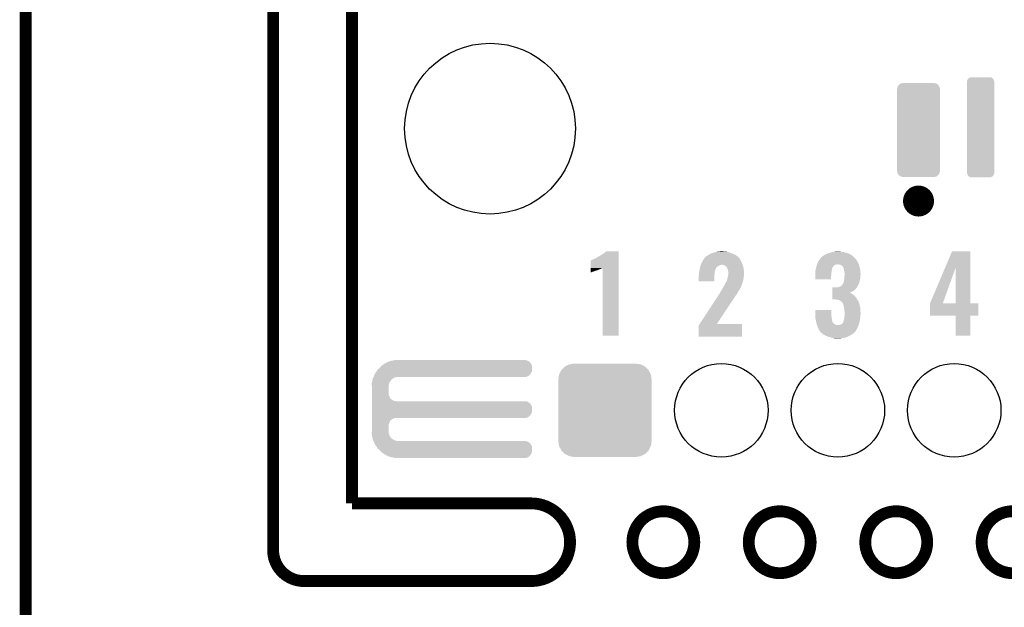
# Model space of a CAD drawing. Extents: x -1.3 to 24.2, y -3.9 to 39.2.
# Tile 29 of 34: x -1.3 to 11.3, y 24.1 to 31.6. Entities that reach past the tile are written whole.
import ezdxf

# ---------------------------------------------------------------- set-up
doc = ezdxf.new("R2010")
doc.units = 0
doc.layers.get('0').update_dxf_attribs({"linetype": 'CONTINUOUS'})
for name, color, linetype in [('PRESSURE_24_CLICK_V100_GKO', 5, 'CONTINUOUS'), ('PRESSURE_24_CLICK_V100_GTO', 14, 'CONTINUOUS'), ('PRESSURE_24_CLICK_V100_GTS', 12, 'CONTINUOUS')]:
    doc.layers.add(name, color=color, linetype=linetype)

# ---------------------------------------------------------------- blocks, each defined once
blk = doc.blocks.new('ROUND_4')
blk.add_circle((0, 0), 1.1)
blk = doc.blocks.new('CUSTOM_66')
for points in [[(-0.16138, 0.622114), (-0.15118, 0.635174), (0.164608, 0.622114), (0.14707, 0.635174)], [(-0.15118, 0.635174), (-0.129286, 0.642008), (0.14707, 0.635174), (0.13789, 0.642008)], [(-0.129286, 0.642008), (-0.11938, 0.6451), (0.13789, 0.642008), (0.119734, 0.6451)], [(-0.11938, 0.6451), (-0.11938, 0.64516), (0.119734, 0.6451), (0.11938, 0.64516)], [(-0.17526, 0.59055), (-0.171686, 0.608918), (0.17526, 0.59055), (0.169062, 0.608918)], [(-0.17526, 0.58928), (-0.17526, 0.59055), (0.17526, 0.58928), (0.17526, 0.59055)], [(-0.17526, -0.58928), (-0.17526, 0.58928), (0.17526, -0.58928), (0.17526, 0.58928)], [(-0.171686, 0.608918), (-0.16138, 0.622114), (0.169062, 0.608918), (0.164608, 0.622114)], [(-0.17526, -0.59055), (-0.17526, -0.58928), (0.17526, -0.59055), (0.17526, -0.58928)], [(-0.169016, -0.608982), (-0.17526, -0.59055), (0.171684, -0.608982), (0.17526, -0.59055)], [(-0.164572, -0.622102), (-0.169016, -0.608982), (0.161436, -0.622102), (0.171684, -0.608982)], [(-0.14689, -0.635236), (-0.164572, -0.622102), (0.15118, -0.635236), (0.161436, -0.622102)], [(-0.137828, -0.641968), (-0.14689, -0.635236), (0.129608, -0.641968), (0.15118, -0.635236)], [(-0.11938, -0.6451), (-0.137828, -0.641968), (0.119572, -0.6451), (0.129608, -0.641968)], [(-0.11938, -0.64516), (-0.11938, -0.6451), (0.11938, -0.64516), (0.119572, -0.6451)]]:
    blk.add_solid(points)
blk = doc.blocks.new('CUSTOM_67')
for points in [[(-0.27559, 0.53086), (-0.26518, 0.568238), (0.27559, 0.53086), (0.2656, 0.568238)], [(-0.27559, 0.52959), (-0.27559, 0.53086), (0.27559, 0.52959), (0.27559, 0.53086)], [(-0.27559, -0.52959), (-0.27559, 0.52959), (0.27559, -0.52959), (0.27559, 0.52959)], [(-0.26518, 0.568238), (-0.264802, 0.569592), (0.2656, 0.568238), (0.264252, 0.569592)], [(-0.264802, 0.569592), (-0.237738, 0.595654), (0.264252, 0.569592), (0.238298, 0.595654)], [(-0.237738, 0.595654), (-0.236932, 0.59643), (0.238298, 0.595654), (0.23532, 0.59643)], [(-0.236932, 0.59643), (-0.19939, 0.60579), (0.23532, 0.59643), (0.19939, 0.60579)], [(-0.27559, -0.53086), (-0.27559, -0.52959), (0.27559, -0.53086), (0.27559, -0.52959)], [(-0.2656, -0.568238), (-0.27559, -0.53086), (0.265178, -0.568238), (0.27559, -0.53086)], [(-0.26425, -0.569592), (-0.2656, -0.568238), (0.264802, -0.569592), (0.265178, -0.568238)], [(-0.238298, -0.595654), (-0.26425, -0.569592), (0.237736, -0.595654), (0.264802, -0.569592)], [(-0.235318, -0.59643), (-0.238298, -0.595654), (0.236932, -0.59643), (0.237736, -0.595654)], [(-0.19939, -0.60579), (-0.235318, -0.59643), (0.19939, -0.60579), (0.236932, -0.59643)]]:
    blk.add_solid(points)
blk = doc.blocks.new('ROUND_33')
blk.add_circle((0, 0), 0.602)
blk = doc.blocks.new('CUSTOM_48')
for points in [[(-0.58926, 0.463036), (-0.564078, 0.51476), (0.590212, 0.463036), (0.563112, 0.51476)], [(-0.564078, 0.51476), (-0.559382, 0.519598), (0.563112, 0.51476), (0.560576, 0.519598)], [(-0.559382, 0.519598), (-0.519598, 0.560576), (0.560576, 0.519598), (0.51837, 0.560576)], [(-0.519598, 0.560576), (-0.512916, 0.564078), (0.51837, 0.560576), (0.514762, 0.564078)], [(-0.512916, 0.564078), (-0.463036, 0.590212), (0.514762, 0.564078), (0.46108, 0.590212)], [(-0.463036, 0.590212), (-0.452138, 0.592028), (0.46108, 0.590212), (0.457348, 0.592028)], [(-0.452138, 0.592028), (-0.40005, 0.600706), (0.457348, 0.592028), (0.40005, 0.600706)], [(-0.40005, 0.600706), (-0.40005, 0.60198), (0.40005, 0.600706), (0.40005, 0.60198)], [(-0.60198, -0.40005), (-0.60198, 0.40005), (0.60198, -0.40005), (0.60198, 0.40005)], [(-0.600706, 0.40005), (-0.592028, 0.457348), (0.600706, 0.40005), (0.59116, 0.457348)], [(-0.592028, 0.457348), (-0.58926, 0.463036), (0.59116, 0.457348), (0.590212, 0.463036)], [(-0.591158, -0.457348), (-0.600706, -0.40005), (0.592028, -0.457348), (0.600706, -0.40005)], [(-0.590212, -0.463036), (-0.591158, -0.457348), (0.589258, -0.463036), (0.592028, -0.457348)], [(-0.563108, -0.514762), (-0.590212, -0.463036), (0.564078, -0.514762), (0.589258, -0.463036)], [(-0.560576, -0.519598), (-0.563108, -0.514762), (0.559382, -0.519598), (0.564078, -0.514762)], [(-0.518366, -0.560576), (-0.560576, -0.519598), (0.519598, -0.560576), (0.559382, -0.519598)], [(-0.51476, -0.564078), (-0.518366, -0.560576), (0.512914, -0.564078), (0.519598, -0.560576)], [(-0.461078, -0.590212), (-0.51476, -0.564078), (0.463036, -0.590212), (0.512914, -0.564078)], [(-0.457348, -0.592028), (-0.461078, -0.590212), (0.452136, -0.592028), (0.463036, -0.590212)], [(-0.40005, -0.600706), (-0.457348, -0.592028), (0.40005, -0.600706), (0.452136, -0.592028)], [(-0.40005, -0.60198), (-0.40005, -0.600706), (0.40005, -0.60198), (0.40005, -0.600706)]]:
    blk.add_solid(points)

msp = doc.modelspace()

# ---------------------------------------------------------------- linework, layer by layer
at = {"layer": 'PRESSURE_24_CLICK_V100_GKO', "const_width": 0.1524}
for points in [[(1.9177, 24.79294), (1.9177, 39.11092)], [(2.9337, 25.39492), (2.9337, 37.96792)], [(-1.27, -3.81), (-1.27, 36.83)], [(2.9337, 25.39492), (5.24256, 25.39492)], [(2.31648, 24.39416), (5.24256, 24.39416)]]:
    msp.add_lwpolyline(points, dxfattribs=at)
for points in [[(5.24256, 24.39416, 1), (5.24256, 25.39492)], [(1.9177, 24.79294, 0.4142136), (2.31648, 24.39416)]]:
    msp.add_lwpolyline(points, format="xyb", dxfattribs=at)
for points in [[(6.54558, 24.89454, 1), (7.34314, 24.89454, 1)], [(8.04418, 24.89454, 1), (8.84174, 24.89454, 1)], [(9.54532, 24.89454, 1), (10.34288, 24.89454, 1)], [(11.04392, 24.89454, 1), (11.84148, 24.89454, 1)]]:
    msp.add_lwpolyline(points, format="xyb", close=True, dxfattribs=at)
at = {"layer": 'PRESSURE_24_CLICK_V100_GTO', "const_width": 0.20066}
msp.add_lwpolyline([(10.13206, 29.28874, 1), (10.33018, 29.28874, 1)], format="xyb", close=True, dxfattribs=at)
at = {"layer": 'PRESSURE_24_CLICK_V100_GTO'}
for points in [[(6.022342, 28.52928), (6.035036, 28.536902), (6.370316, 28.52928), (6.370316, 28.536902)], [(6.035036, 28.536902), (6.05282, 28.54198), (6.370316, 28.536902), (6.370316, 28.54198)], [(6.05282, 28.54198), (6.073138, 28.55214), (6.370316, 28.54198), (6.370316, 28.55214)], [(6.073138, 28.55214), (6.09346, 28.564838), (6.370316, 28.55214), (6.370318, 28.564838)], [(6.09346, 28.564838), (6.116326, 28.57754), (6.370318, 28.564838), (6.370318, 28.57754)], [(6.116326, 28.57754), (6.118866, 28.577544), (6.370318, 28.57754), (6.370318, 28.577544)], [(6.118866, 28.577544), (6.12648, 28.58262), (6.370318, 28.577544), (6.370318, 28.58262)], [(6.12648, 28.58262), (6.136642, 28.59024), (6.370318, 28.58262), (6.370318, 28.59024)], [(6.136642, 28.59024), (6.151882, 28.597862), (6.370318, 28.59024), (6.370318, 28.597862)], [(6.151882, 28.597862), (6.18236, 28.61818), (6.370318, 28.597862), (6.370318, 28.61818)], [(6.18236, 28.61818), (6.197598, 28.630878), (6.370318, 28.61818), (6.370318, 28.630878)], [(6.197598, 28.630878), (6.207734, 28.641014), (6.370318, 28.630878), (6.37032, 28.641014)], [(6.207734, 28.641014), (6.207762, 28.64104), (6.37032, 28.641014), (6.207762, 28.64104)], [(7.449822, 28.51658), (7.462882, 28.5369), (7.944614, 28.51658), (7.93242, 28.5369)], [(7.462882, 28.5369), (7.47268, 28.552142), (7.93242, 28.5369), (7.923712, 28.552142)], [(7.47268, 28.552142), (7.47395, 28.554678), (7.923712, 28.552142), (7.922262, 28.554678)], [(7.47395, 28.554678), (7.475222, 28.557216), (7.922262, 28.554678), (7.919724, 28.557216)], [(7.475222, 28.557216), (7.48538, 28.56738), (7.919724, 28.557216), (7.90956, 28.56738)], [(7.48538, 28.56738), (7.485382, 28.567382), (7.90956, 28.56738), (7.909558, 28.567382)], [(7.485382, 28.567382), (7.50316, 28.58008), (7.909558, 28.567382), (7.894318, 28.58008)], [(7.50316, 28.58008), (7.522206, 28.592778), (7.894318, 28.58008), (7.879076, 28.592778)], [(7.522206, 28.592778), (7.526018, 28.595318), (7.879076, 28.592778), (7.873574, 28.595318)], [(7.526018, 28.595318), (7.549606, 28.60802), (7.873574, 28.595318), (7.846058, 28.60802)], [(7.549606, 28.60802), (7.559042, 28.6131), (7.846058, 28.60802), (7.831836, 28.6131)], [(7.559042, 28.6131), (7.581902, 28.62072), (7.831836, 28.6131), (7.8105, 28.62072)], [(7.581902, 28.62072), (7.597142, 28.6258), (7.8105, 28.62072), (7.797292, 28.6258)], [(7.597142, 28.6258), (7.631422, 28.633418), (7.797292, 28.6258), (7.777484, 28.633418)], [(7.631422, 28.633418), (7.642862, 28.63596), (7.777484, 28.633418), (7.74446, 28.63596)], [(7.642862, 28.63596), (7.66953, 28.6385), (7.74446, 28.63596), (7.719062, 28.6385)], [(7.66953, 28.6385), (7.696198, 28.64104), (7.719062, 28.6385), (7.708902, 28.64104)], [(8.953082, 28.531822), (8.967894, 28.5496), (9.43102, 28.531822), (9.41832, 28.5496)], [(8.967894, 28.5496), (8.976362, 28.559764), (9.41832, 28.5496), (9.408156, 28.559764)], [(8.976362, 28.559764), (8.977634, 28.562302), (9.408156, 28.559764), (9.405618, 28.562302)], [(8.977634, 28.562302), (8.978904, 28.564836), (9.405618, 28.562302), (9.402578, 28.564836)], [(8.978904, 28.564836), (8.98906, 28.57246), (9.402578, 28.564836), (9.39343, 28.57246)], [(8.98906, 28.57246), (9.00684, 28.58516), (9.39343, 28.57246), (9.37819, 28.58516)], [(9.00684, 28.58516), (9.010648, 28.5877), (9.37819, 28.58516), (9.37514, 28.5877)], [(9.010648, 28.5877), (9.029696, 28.6004), (9.37514, 28.5877), (9.354504, 28.6004)], [(9.029696, 28.6004), (9.04951, 28.60802), (9.354504, 28.6004), (9.342122, 28.60802)], [(9.04951, 28.60802), (9.06272, 28.6131), (9.342122, 28.60802), (9.326882, 28.6131)], [(9.06272, 28.6131), (9.084056, 28.62072), (9.326882, 28.6131), (9.30402, 28.62072)], [(9.084056, 28.62072), (9.098282, 28.6258), (9.30402, 28.62072), (9.287512, 28.6258)], [(9.098282, 28.6258), (9.127066, 28.63088), (9.287512, 28.6258), (9.271002, 28.63088)], [(9.127066, 28.63088), (9.141458, 28.63342), (9.271002, 28.63088), (9.24052, 28.63342)], [(9.141458, 28.63342), (9.16559, 28.63596), (9.24052, 28.63342), (9.215118, 28.63596)], [(9.16559, 28.63596), (9.189722, 28.6385), (9.215118, 28.63596), (9.202422, 28.6385)], [(10.57356, 28.430088), (10.662928, 28.641014), (10.89661, 28.430088), (10.8966, 28.641014)], [(10.662928, 28.641014), (10.66294, 28.64104), (10.8966, 28.641014), (10.66294, 28.64104)], [(6.007104, 28.399738), (6.007106, 28.409898), (6.101078, 28.399738), (6.121398, 28.409898)], [(6.007106, 28.412438), (6.007108, 28.420058), (6.136642, 28.412438), (6.146798, 28.420058)], [(6.007106, 28.409898), (6.007106, 28.412438), (6.121398, 28.409898), (6.136642, 28.412438)], [(6.007108, 28.42514), (6.007126, 28.52166), (6.370314, 28.42514), (6.370316, 28.52166)], [(6.007108, 28.425138), (6.007108, 28.42514), (6.159496, 28.425138), (6.162014, 28.42514)], [(6.007108, 28.4226), (6.007108, 28.425138), (6.154418, 28.4226), (6.159496, 28.425138)], [(6.007108, 28.420058), (6.007108, 28.4226), (6.146798, 28.420058), (6.154418, 28.4226)], [(6.007126, 28.52166), (6.009646, 28.521666), (6.370316, 28.52166), (6.370316, 28.521666)], [(6.009646, 28.521666), (6.014724, 28.52674), (6.370316, 28.521666), (6.370316, 28.52674)], [(6.014724, 28.52674), (6.022342, 28.52928), (6.370316, 28.52674), (6.370316, 28.52928)], [(6.16204, 27.553946), (6.162014, 28.42514), (6.370294, 27.553946), (6.370314, 28.42514)], [(7.410704, 28.40482), (7.412734, 28.414974), (7.61492, 28.40482), (7.617458, 28.414974)], [(7.412734, 28.414974), (7.41375, 28.420054), (7.617458, 28.414974), (7.622534, 28.420054)], [(7.41375, 28.420054), (7.414258, 28.4226), (7.622534, 28.420054), (7.62254, 28.4226)], [(7.414258, 28.4226), (7.4168, 28.435302), (7.62254, 28.4226), (7.631008, 28.435302)], [(7.4168, 28.435302), (7.417592, 28.43784), (7.631008, 28.435302), (7.6327, 28.43784)], [(7.417592, 28.43784), (7.420766, 28.447998), (7.6327, 28.43784), (7.642864, 28.447998)], [(7.420766, 28.447998), (7.423148, 28.45562), (7.642864, 28.447998), (7.6581, 28.45562)], [(7.423148, 28.45562), (7.424736, 28.4607), (7.6581, 28.45562), (7.6708, 28.4607)], [(7.424736, 28.4607), (7.426324, 28.46578), (7.6708, 28.4607), (7.680958, 28.46578)], [(7.426324, 28.46578), (7.427118, 28.46832), (7.680958, 28.46578), (7.691118, 28.46832)], [(7.427118, 28.46832), (7.4295, 28.47594), (7.964896, 28.46832), (7.962176, 28.47594)], [(7.4295, 28.47594), (7.43204, 28.48102), (7.962176, 28.47594), (7.96036, 28.48102)], [(7.43204, 28.48102), (7.447282, 28.511504), (7.96036, 28.48102), (7.94766, 28.511504)], [(7.447282, 28.511504), (7.449822, 28.51658), (7.94766, 28.511504), (7.944614, 28.51658)], [(7.726678, 28.46324), (7.701278, 28.46832), (7.96671, 28.46324), (7.964896, 28.46832)], [(7.741916, 28.455622), (7.726678, 28.46324), (7.969432, 28.455622), (7.96671, 28.46324)], [(7.75005, 28.445458), (7.741916, 28.455622), (7.97306, 28.445458), (7.969432, 28.455622)], [(7.752074, 28.442928), (7.75005, 28.445458), (7.973536, 28.442928), (7.97306, 28.445458)], [(7.757134, 28.44292), (7.752074, 28.442928), (7.973536, 28.44292), (7.973536, 28.442928)], [(7.75716, 28.44038), (7.757134, 28.44292), (7.974014, 28.44038), (7.973536, 28.44292)], [(7.764778, 28.430222), (7.75716, 28.44038), (7.975918, 28.430222), (7.974014, 28.44038)], [(7.76986, 28.417522), (7.764778, 28.430222), (7.978298, 28.417522), (7.975918, 28.430222)], [(7.773326, 28.404818), (7.76986, 28.417522), (7.98068, 28.404818), (7.978298, 28.417522)], [(8.907144, 28.40736), (8.910318, 28.420058), (9.11606, 28.40736), (9.1186, 28.420058)], [(8.910318, 28.420058), (8.91032, 28.42006), (9.1186, 28.420058), (9.1186, 28.42006)], [(8.91032, 28.42006), (8.912496, 28.430216), (9.1186, 28.42006), (9.123678, 28.430216)], [(8.912496, 28.430216), (8.91304, 28.432754), (9.123678, 28.430216), (9.126214, 28.432754)], [(8.91304, 28.432754), (8.913586, 28.4353), (9.126214, 28.432754), (9.12622, 28.4353)], [(8.913586, 28.4353), (8.916308, 28.447998), (9.12622, 28.4353), (9.133838, 28.447998)], [(8.916308, 28.447998), (8.917942, 28.45562), (9.133838, 28.447998), (9.14146, 28.45562)], [(8.917942, 28.45562), (8.921326, 28.465776), (9.14146, 28.45562), (9.151616, 28.465776)], [(8.921326, 28.465776), (8.922174, 28.46832), (9.151616, 28.465776), (9.16432, 28.46832)], [(8.922174, 28.46832), (8.92302, 28.470862), (9.16432, 28.46832), (9.17448, 28.470862)], [(8.92302, 28.470862), (8.923866, 28.473398), (9.17448, 28.470862), (9.182098, 28.473398)], [(8.923866, 28.4734), (8.925558, 28.478478), (9.460654, 28.4734), (9.45896, 28.478478)], [(8.923866, 28.473398), (8.923866, 28.4734), (9.182098, 28.473398), (9.189718, 28.4734)], [(8.925558, 28.478478), (8.93064, 28.493722), (9.45896, 28.478478), (9.452032, 28.493722)], [(8.93064, 28.493722), (8.937896, 28.506418), (9.452032, 28.493722), (9.44626, 28.506418)], [(8.937896, 28.506418), (8.95096, 28.529274), (9.44626, 28.506418), (9.43255, 28.529274)], [(8.95096, 28.529274), (8.953082, 28.531822), (9.43255, 28.529274), (9.43102, 28.531822)], [(9.2075, 28.47086), (9.189718, 28.4734), (9.4615, 28.47086), (9.460654, 28.4734)], [(9.222738, 28.46832), (9.2075, 28.47086), (9.462346, 28.46832), (9.4615, 28.47086)], [(9.232898, 28.46324), (9.222738, 28.46832), (9.46404, 28.46324), (9.462346, 28.46832)], [(9.24306, 28.45562), (9.232898, 28.46324), (9.46658, 28.45562), (9.46404, 28.46324)], [(9.250676, 28.450536), (9.24306, 28.45562), (9.468274, 28.450536), (9.46658, 28.45562)], [(9.253222, 28.445466), (9.250676, 28.450536), (9.469964, 28.445466), (9.468274, 28.450536)], [(9.258282, 28.442926), (9.253222, 28.445466), (9.47081, 28.442926), (9.469964, 28.445466)], [(9.2583, 28.440384), (9.258282, 28.442926), (9.471658, 28.440384), (9.47081, 28.442926)], [(9.258302, 28.44038), (9.2583, 28.440384), (9.471658, 28.44038), (9.471658, 28.440384)], [(9.265918, 28.425142), (9.258302, 28.44038), (9.475244, 28.425142), (9.471658, 28.44038)], [(9.26846, 28.4099), (9.265918, 28.425142), (9.478832, 28.4099), (9.475244, 28.425142)], [(9.271392, 28.397198), (9.26846, 28.4099), (9.48182, 28.397198), (9.478832, 28.4099)], [(10.380982, 27.975564), (10.57356, 28.430088), (10.545366, 27.975564), (10.708598, 28.430088)], [(10.708616, 27.97048), (10.708598, 28.430088), (10.896626, 27.97048), (10.89661, 28.430088)], [(6.0071, 28.37434), (6.007102, 28.381958), (6.02234, 28.37434), (6.047738, 28.381958)], [(6.0071, 28.366764), (6.0071, 28.37434), (6.0071, 28.366764), (6.02234, 28.37434)], [(6.007102, 28.389578), (6.007104, 28.392118), (6.068058, 28.389578), (6.073136, 28.392118)], [(6.007102, 28.38704), (6.007102, 28.389578), (6.057898, 28.38704), (6.068058, 28.389578)], [(6.007102, 28.381958), (6.007102, 28.38704), (6.047738, 28.381958), (6.057898, 28.38704)], [(6.007104, 28.39212), (6.007104, 28.399738), (6.075678, 28.39212), (6.101078, 28.399738)], [(6.007104, 28.392118), (6.007104, 28.39212), (6.073136, 28.392118), (6.075678, 28.39212)], [(7.39902, 28.323542), (7.400924, 28.331158), (7.602216, 28.323542), (7.60222, 28.331158)], [(7.39902, 28.254986), (7.39902, 28.323542), (7.602194, 28.254986), (7.602216, 28.323542)], [(7.400924, 28.331158), (7.40156, 28.333702), (7.60222, 28.331158), (7.602502, 28.333702)], [(7.40156, 28.346402), (7.4041, 28.36164), (7.603912, 28.346402), (7.605606, 28.36164)], [(7.40156, 28.333702), (7.40156, 28.346402), (7.602502, 28.333702), (7.603912, 28.346402)], [(7.4041, 28.36164), (7.406276, 28.376878), (7.605606, 28.36164), (7.6073, 28.376878)], [(7.406276, 28.376878), (7.408454, 28.39212), (7.6073, 28.376878), (7.612378, 28.39212)], [(7.408454, 28.39212), (7.40918, 28.397198), (7.612378, 28.39212), (7.613394, 28.397198)], [(7.40918, 28.397198), (7.410704, 28.40482), (7.613394, 28.397198), (7.61492, 28.40482)], [(7.76732, 28.277824), (7.76986, 28.2956), (7.974966, 28.277824), (7.97941, 28.2956)], [(7.76986, 28.2956), (7.771128, 28.300678), (7.97941, 28.2956), (7.98068, 28.300678)], [(7.771128, 28.300678), (7.774938, 28.315918), (7.98068, 28.300678), (7.98068, 28.315918)], [(7.77748, 28.38958), (7.773326, 28.404818), (7.981442, 28.38958), (7.98068, 28.404818)], [(7.774938, 28.315918), (7.778748, 28.331158), (7.98068, 28.315918), (7.98322, 28.331158)], [(7.78002, 28.379422), (7.77748, 28.38958), (7.98195, 28.379422), (7.981442, 28.38958)], [(7.778748, 28.331158), (7.78002, 28.336242), (7.98322, 28.331158), (7.98322, 28.336242)], [(7.78002, 28.35402), (7.78002, 28.379422), (7.98322, 28.35402), (7.98195, 28.379422)], [(7.78002, 28.336242), (7.78002, 28.35402), (7.98322, 28.336242), (7.98322, 28.35402)], [(8.90016, 28.376882), (8.9027, 28.38958), (9.11098, 28.376882), (9.113096, 28.38958)], [(8.90016, 28.35402), (8.90016, 28.376882), (9.10844, 28.35402), (9.11098, 28.376882)], [(8.90016, 28.328622), (8.90016, 28.35402), (9.1059, 28.328622), (9.10844, 28.35402)], [(8.90016, 28.280386), (8.90016, 28.328622), (9.105874, 28.280386), (9.1059, 28.328622)], [(8.9027, 28.38958), (8.907144, 28.40736), (9.113096, 28.38958), (9.11606, 28.40736)], [(9.27608, 28.376878), (9.271392, 28.397198), (9.482838, 28.376878), (9.48182, 28.397198)], [(9.27354, 28.280362), (9.274554, 28.290516), (9.478772, 28.280362), (9.48182, 28.290516)], [(9.274554, 28.290516), (9.27608, 28.30576), (9.48182, 28.290516), (9.48182, 28.30576)], [(9.27862, 28.3591), (9.27608, 28.376878), (9.483726, 28.3591), (9.482838, 28.376878)], [(9.27608, 28.30576), (9.276714, 28.313378), (9.48182, 28.30576), (9.48182, 28.313378)], [(9.276714, 28.313378), (9.278196, 28.33116), (9.48182, 28.313378), (9.48436, 28.33116)], [(9.278196, 28.33116), (9.27862, 28.336238), (9.48436, 28.33116), (9.48436, 28.336238)], [(9.27862, 28.3464), (9.27862, 28.3591), (9.48436, 28.3464), (9.483726, 28.3591)], [(9.27862, 28.336238), (9.27862, 28.3464), (9.48436, 28.336238), (9.48436, 28.3464)], [(7.602194, 28.25496), (7.39902, 28.254986), (7.602194, 28.25496), (7.602194, 28.254986)], [(7.6962, 28.145738), (7.70636, 28.16352), (7.92406, 28.145738), (7.93423, 28.16352)], [(7.70636, 28.16352), (7.712708, 28.173678), (7.93423, 28.16352), (7.94004, 28.173678)], [(7.712708, 28.173678), (7.73176, 28.204162), (7.94004, 28.173678), (7.95274, 28.204162)], [(7.73176, 28.204162), (7.738532, 28.219398), (7.95274, 28.204162), (7.95782, 28.219398)], [(7.738532, 28.219398), (7.74192, 28.22702), (7.95782, 28.219398), (7.96163, 28.22702)], [(7.74192, 28.22702), (7.743372, 28.22956), (7.96163, 28.22702), (7.9629, 28.22956)], [(7.743372, 28.22956), (7.747726, 28.237178), (7.9629, 28.22956), (7.965438, 28.237178)], [(7.747726, 28.237178), (7.749178, 28.239718), (7.965438, 28.237178), (7.96544, 28.239718)], [(7.749178, 28.239718), (7.752082, 28.244796), (7.96544, 28.239718), (7.966708, 28.244796)], [(7.752082, 28.244796), (7.754622, 28.247344), (7.966708, 28.244796), (7.967346, 28.247344)], [(7.754622, 28.247344), (7.75716, 28.25242), (7.967346, 28.247344), (7.968614, 28.25242)], [(7.75716, 28.25242), (7.76732, 28.277824), (7.968614, 28.25242), (7.974966, 28.277824)], [(9.105874, 28.28036), (8.90016, 28.280386), (9.105874, 28.28036), (9.105874, 28.280386)], [(9.121158, 28.14066), (9.121164, 28.16606), (9.40562, 28.14066), (9.431018, 28.16606)], [(9.121164, 28.16606), (9.121166, 28.17622), (9.431018, 28.16606), (9.438634, 28.17622)], [(9.177022, 28.17622), (9.177046, 28.176224), (9.438634, 28.17622), (9.438638, 28.176224)], [(9.177046, 28.176224), (9.192262, 28.17876), (9.438638, 28.176224), (9.439906, 28.17876)], [(9.192262, 28.17876), (9.21004, 28.18384), (9.439906, 28.17876), (9.442448, 28.18384)], [(9.21004, 28.18384), (9.217646, 28.186376), (9.442448, 28.18384), (9.443718, 28.186376)], [(9.217646, 28.186376), (9.225266, 28.188916), (9.443718, 28.186376), (9.44372, 28.188916)], [(9.225266, 28.188916), (9.225284, 28.188922), (9.44372, 28.188916), (9.443722, 28.188922)], [(9.225284, 28.188922), (9.240522, 28.199082), (9.443722, 28.188922), (9.448802, 28.199082)], [(9.240522, 28.199082), (9.25068, 28.21178), (9.448802, 28.199082), (9.45515, 28.21178)], [(9.25068, 28.21178), (9.25322, 28.214322), (9.45515, 28.21178), (9.45642, 28.214322)], [(9.25322, 28.214322), (9.253222, 28.216864), (9.45642, 28.214322), (9.457692, 28.216864)], [(9.253222, 28.216864), (9.2583, 28.227018), (9.457692, 28.216864), (9.462768, 28.227018)], [(9.2583, 28.227018), (9.26592, 28.239718), (9.462768, 28.227018), (9.469118, 28.239718)], [(9.26592, 28.239718), (9.26846, 28.257498), (9.469118, 28.239718), (9.472674, 28.257498)], [(9.26846, 28.257498), (9.270152, 28.265122), (9.472674, 28.257498), (9.4742, 28.265122)], [(9.270152, 28.265122), (9.27354, 28.280362), (9.4742, 28.265122), (9.478772, 28.280362)], [(7.617378, 28.01874), (7.635716, 28.046682), (7.84098, 28.01874), (7.861302, 28.046682)], [(7.635716, 28.046682), (7.652382, 28.072078), (7.861302, 28.046682), (7.876538, 28.072078)], [(7.652382, 28.072078), (7.664054, 28.089864), (7.876538, 28.072078), (7.89178, 28.089864)], [(7.664054, 28.089864), (7.66572, 28.092402), (7.89178, 28.089864), (7.89323, 28.092402)], [(7.66572, 28.092402), (7.673342, 28.107642), (7.89323, 28.092402), (7.90194, 28.107642)], [(7.673342, 28.107642), (7.680962, 28.122876), (7.90194, 28.107642), (7.909558, 28.122876)], [(7.680962, 28.122876), (7.688572, 28.130494), (7.909558, 28.122876), (7.917174, 28.130494)], [(7.688572, 28.130494), (7.688582, 28.130504), (7.917174, 28.130494), (7.917174, 28.130504)], [(7.688582, 28.130504), (7.692376, 28.138094), (7.917174, 28.130504), (7.91718, 28.138094)], [(7.692376, 28.138094), (7.692392, 28.138126), (7.91718, 28.138094), (7.919708, 28.138126)], [(7.692392, 28.138126), (7.6962, 28.145738), (7.919708, 28.138126), (7.92406, 28.145738)], [(9.12114, 28.023846), (9.121146, 28.05938), (9.441162, 28.023846), (9.41578, 28.05938)], [(9.121146, 28.05938), (9.121148, 28.07208), (9.41578, 28.05938), (9.40308, 28.07208)], [(9.121148, 28.08224), (9.12115, 28.089858), (9.39038, 28.08224), (9.377682, 28.089858)], [(9.121148, 28.07208), (9.121148, 28.08224), (9.40308, 28.07208), (9.39038, 28.08224)], [(9.12115, 28.089858), (9.121152, 28.100016), (9.377682, 28.089858), (9.367518, 28.100016)], [(9.121152, 28.102558), (9.121154, 28.107638), (9.357366, 28.102558), (9.352276, 28.107638)], [(9.121152, 28.100016), (9.121152, 28.102558), (9.367518, 28.100016), (9.357366, 28.102558)], [(9.121154, 28.11018), (9.121156, 28.1178), (9.34482, 28.11018), (9.367518, 28.1178)], [(9.121154, 28.110178), (9.121154, 28.11018), (9.347204, 28.110178), (9.34482, 28.11018)], [(9.121154, 28.107638), (9.121154, 28.110178), (9.352276, 28.107638), (9.347204, 28.110178)], [(9.121156, 28.12796), (9.121158, 28.14066), (9.387838, 28.12796), (9.40562, 28.14066)], [(9.121156, 28.1178), (9.121156, 28.12796), (9.367518, 28.1178), (9.387838, 28.12796)], [(7.410688, 27.70378), (7.617378, 28.01874), (7.63275, 27.70378), (7.84098, 28.01874)], [(9.151616, 28.02382), (9.12114, 28.023846), (9.44118, 28.02382), (9.441162, 28.023846)], [(9.156696, 28.021282), (9.151616, 28.02382), (9.442768, 28.021282), (9.44118, 28.02382)], [(9.159238, 28.02128), (9.156696, 28.021282), (9.442768, 28.02128), (9.442768, 28.021282)], [(9.182098, 28.01874), (9.159238, 28.02128), (9.444356, 28.01874), (9.442768, 28.02128)], [(9.20242, 28.013658), (9.182098, 28.01874), (9.447534, 28.013658), (9.444356, 28.01874)], [(9.217662, 28.00858), (9.20242, 28.013658), (9.450708, 28.00858), (9.447534, 28.013658)], [(9.224008, 28.003504), (9.217662, 28.00858), (9.45388, 28.003504), (9.450708, 28.00858)], [(9.23036, 27.99842), (9.224008, 28.003504), (9.455914, 27.99842), (9.45388, 28.003504)], [(9.24052, 27.9908), (9.23036, 27.99842), (9.458962, 27.9908), (9.455914, 27.99842)], [(9.248136, 27.985716), (9.24052, 27.9908), (9.460996, 27.985716), (9.458962, 27.9908)], [(9.250678, 27.980644), (9.248136, 27.985716), (9.463024, 27.980644), (9.460996, 27.985716)], [(9.253214, 27.978102), (9.250678, 27.980644), (9.46404, 27.978102), (9.463024, 27.980644)], [(9.253218, 27.978096), (9.253214, 27.978102), (9.464042, 27.978096), (9.46404, 27.978102)], [(9.260838, 27.960322), (9.253218, 27.978096), (9.469374, 27.960322), (9.464042, 27.978096)], [(9.262746, 27.9527), (9.260838, 27.960322), (9.47166, 27.9527), (9.469374, 27.960322)], [(9.26592, 27.94), (9.262746, 27.9527), (9.474836, 27.94), (9.47166, 27.9527)], [(9.270106, 27.922218), (9.26592, 27.94), (9.47928, 27.922218), (9.474836, 27.94)], [(9.27608, 27.896822), (9.270106, 27.922218), (9.481234, 27.896822), (9.47928, 27.922218)], [(10.38098, 27.970508), (10.380982, 27.975564), (10.543552, 27.970508), (10.545366, 27.975564)], [(10.38098, 27.97048), (10.38098, 27.970508), (10.708616, 27.97048), (10.543552, 27.970508)], [(10.38098, 27.970454), (10.38098, 27.97048), (11.00328, 27.970454), (10.896626, 27.97048)], [(10.38098, 27.810486), (10.38098, 27.970454), (11.003254, 27.810486), (11.00328, 27.970454)], [(8.90016, 27.790142), (8.900162, 27.8003), (9.11225, 27.790142), (9.11098, 27.8003)], [(8.906578, 27.759658), (8.90016, 27.790142), (9.11606, 27.759658), (9.11225, 27.790142)], [(8.900162, 27.8003), (8.900166, 27.81808), (9.11098, 27.8003), (9.10844, 27.81808)], [(8.900166, 27.81808), (8.90017, 27.833318), (9.10844, 27.81808), (9.1059, 27.833318)], [(8.90017, 27.833318), (8.900184, 27.884094), (9.1059, 27.833318), (9.1059, 27.884094)], [(8.900184, 27.884094), (8.900186, 27.88412), (9.1059, 27.884094), (8.900186, 27.88412)], [(9.27354, 27.772362), (9.276078, 27.795218), (9.478302, 27.772362), (9.48182, 27.795218)], [(9.276078, 27.795218), (9.278054, 27.812998), (9.48182, 27.795218), (9.48182, 27.812998)], [(9.27608, 27.8892), (9.27608, 27.896822), (9.48182, 27.8892), (9.481234, 27.896822)], [(9.27608, 27.876502), (9.27608, 27.8892), (9.482668, 27.876502), (9.48182, 27.8892)], [(9.27862, 27.861262), (9.27608, 27.876502), (9.483684, 27.861262), (9.482668, 27.876502)], [(9.278054, 27.812998), (9.27862, 27.818082), (9.48182, 27.812998), (9.482836, 27.818082)], [(9.27862, 27.851102), (9.27862, 27.861262), (9.48436, 27.851102), (9.483684, 27.861262)], [(9.27862, 27.825698), (9.27862, 27.851102), (9.48436, 27.825698), (9.48436, 27.851102)], [(9.27862, 27.818082), (9.27862, 27.825698), (9.482836, 27.818082), (9.48436, 27.825698)], [(10.708614, 27.81046), (10.38098, 27.810486), (11.003254, 27.81046), (11.003254, 27.810486)], [(10.708616, 27.810434), (10.708614, 27.81046), (10.8966, 27.810434), (11.003254, 27.81046)], [(10.70864, 27.553946), (10.708616, 27.810434), (10.896574, 27.553946), (10.8966, 27.810434)], [(7.39902, 27.541246), (7.399024, 27.686004), (7.955254, 27.541246), (7.955276, 27.686004)], [(7.399024, 27.686004), (7.410672, 27.703754), (7.955276, 27.686004), (7.95528, 27.703754)], [(7.410672, 27.703754), (7.410688, 27.70378), (7.95528, 27.703754), (7.63275, 27.70378)], [(8.91032, 27.74188), (8.906578, 27.759658), (9.12114, 27.74188), (9.11606, 27.759658)], [(8.913908, 27.726636), (8.91032, 27.74188), (9.12622, 27.726636), (9.12114, 27.74188)], [(8.914506, 27.724094), (8.913908, 27.726636), (9.126238, 27.724094), (9.12622, 27.726636)], [(8.915102, 27.721558), (8.914506, 27.724094), (9.131296, 27.721558), (9.126238, 27.724094)], [(8.916298, 27.71648), (8.915102, 27.721558), (9.13638, 27.71648), (9.131296, 27.721558)], [(8.918092, 27.708858), (8.916298, 27.71648), (9.141462, 27.708858), (9.13638, 27.71648)], [(8.919884, 27.70124), (8.918092, 27.708858), (9.151616, 27.70124), (9.141462, 27.708858)], [(8.92048, 27.698702), (8.919884, 27.70124), (9.157964, 27.698702), (9.151616, 27.70124)], [(8.921458, 27.69616), (8.92048, 27.698702), (9.164322, 27.69616), (9.157964, 27.698702)], [(8.922436, 27.69362), (8.921458, 27.69616), (9.17702, 27.69362), (9.164322, 27.69616)], [(8.923412, 27.69108), (8.922436, 27.69362), (9.194802, 27.69108), (9.17702, 27.69362)], [(8.926342, 27.683462), (8.923412, 27.69108), (9.45642, 27.683462), (9.458958, 27.69108)], [(8.93318, 27.66568), (8.926342, 27.683462), (9.448638, 27.66568), (9.45642, 27.683462)], [(8.94461, 27.64282), (8.93318, 27.66568), (9.438638, 27.64282), (9.448638, 27.66568)], [(9.202422, 27.69108), (9.232904, 27.698702), (9.458958, 27.69108), (9.461498, 27.698702)], [(9.232904, 27.698702), (9.253222, 27.713944), (9.461498, 27.698702), (9.466578, 27.713944)], [(9.253222, 27.713944), (9.25779, 27.72156), (9.466578, 27.713944), (9.469118, 27.72156)], [(9.25779, 27.72156), (9.26084, 27.72664), (9.469118, 27.72156), (9.47007, 27.72664)], [(9.26084, 27.72664), (9.260842, 27.729184), (9.47007, 27.72664), (9.470546, 27.729184)], [(9.260842, 27.729184), (9.263382, 27.734262), (9.470546, 27.729184), (9.4715, 27.734262)], [(9.263382, 27.734262), (9.26592, 27.74442), (9.4715, 27.734262), (9.473404, 27.74442)], [(9.26592, 27.74442), (9.268462, 27.75712), (9.473404, 27.74442), (9.475786, 27.75712)], [(9.268462, 27.75712), (9.270154, 27.7622), (9.475786, 27.75712), (9.47674, 27.7622)], [(9.270154, 27.7622), (9.27354, 27.772362), (9.47674, 27.7622), (9.478302, 27.772362)], [(6.370294, 27.55392), (6.16204, 27.553946), (6.370294, 27.55392), (6.370294, 27.553946)], [(7.955254, 27.54122), (7.39902, 27.541246), (7.955254, 27.54122), (7.955254, 27.541246)], [(8.95604, 27.61996), (8.94461, 27.64282), (9.423942, 27.61996), (9.438638, 27.64282)], [(8.963658, 27.607262), (8.95604, 27.61996), (9.41578, 27.607262), (9.423942, 27.61996)], [(8.963662, 27.607258), (8.963658, 27.607262), (9.415778, 27.607258), (9.41578, 27.607262)], [(8.9662, 27.60472), (8.963662, 27.607258), (9.41324, 27.60472), (9.415778, 27.607258)], [(8.977286, 27.59456), (8.9662, 27.60472), (9.40308, 27.59456), (9.41324, 27.60472)], [(8.993916, 27.57932), (8.977286, 27.59456), (9.3853, 27.57932), (9.40308, 27.59456)], [(8.996684, 27.576782), (8.993916, 27.57932), (9.381492, 27.576782), (9.3853, 27.57932)], [(9.018904, 27.564082), (8.996684, 27.576782), (9.362442, 27.564082), (9.381492, 27.576782)], [(9.032238, 27.55646), (9.018904, 27.564082), (9.348286, 27.55646), (9.362442, 27.564082)], [(9.055946, 27.5463), (9.032238, 27.55646), (9.32942, 27.5463), (9.348286, 27.55646)], [(9.067798, 27.54122), (9.055946, 27.5463), (9.316718, 27.54122), (9.32942, 27.5463)], [(9.1059, 27.53106), (9.067798, 27.54122), (9.291318, 27.53106), (9.316718, 27.54122)], [(9.13892, 27.52344), (9.1059, 27.53106), (9.245602, 27.52344), (9.291318, 27.53106)], [(9.154158, 27.5209), (9.13892, 27.52344), (9.218932, 27.5209), (9.245602, 27.52344)], [(9.177018, 27.51836), (9.166858, 27.5209), (9.192262, 27.51836), (9.218932, 27.5209)], [(10.896574, 27.55392), (10.70864, 27.553946), (10.896574, 27.55392), (10.896574, 27.553946)], [(3.2893, 27.1399), (3.300728, 27.152598), (5.252718, 27.1399), (5.25272, 27.152598)], [(3.300728, 27.152598), (3.312162, 27.1653), (5.25272, 27.152598), (5.251134, 27.1653)], [(3.312162, 27.1653), (3.32333, 27.172916), (5.251134, 27.1653), (5.25018, 27.172916)], [(3.32333, 27.172916), (3.349416, 27.190704), (5.25018, 27.172916), (5.24256, 27.190704)], [(3.349416, 27.190704), (3.368036, 27.2034), (5.24256, 27.190704), (5.234094, 27.2034)], [(3.368036, 27.2034), (3.374132, 27.20594), (5.234094, 27.2034), (5.2324, 27.20594)], [(3.374132, 27.20594), (3.392416, 27.213558), (5.2324, 27.20594), (5.224782, 27.213558)], [(3.392416, 27.213558), (3.428996, 27.228798), (5.224782, 27.213558), (5.201922, 27.228798)], [(3.428996, 27.228798), (3.429002, 27.2288), (5.201922, 27.228798), (5.201918, 27.2288)], [(3.429002, 27.2288), (3.468626, 27.23642), (5.201918, 27.2288), (5.184142, 27.23642)], [(3.468626, 27.23642), (3.495042, 27.2415), (5.184142, 27.23642), (5.166364, 27.2415)], [(3.205056, 27.010358), (3.208548, 27.017978), (3.472178, 27.010358), (3.49504, 27.017978)], [(3.208548, 27.017978), (3.210878, 27.02306), (3.49504, 27.017978), (3.517898, 27.02306)], [(3.210878, 27.02306), (3.217862, 27.038298), (5.176516, 27.02306), (5.212076, 27.038298)], [(3.217862, 27.038298), (3.228342, 27.06116), (5.212076, 27.038298), (5.232856, 27.06116)], [(3.228342, 27.06116), (3.231576, 27.066242), (5.232856, 27.06116), (5.237476, 27.066242)], [(3.231576, 27.066242), (3.2542, 27.101796), (5.237476, 27.066242), (5.252718, 27.101796)], [(3.2542, 27.101796), (3.263902, 27.11704), (5.252718, 27.101796), (5.252718, 27.11704)], [(3.263902, 27.11704), (3.2893, 27.1399), (5.252718, 27.11704), (5.252718, 27.1399)], [(3.1877, 26.934162), (3.188186, 26.936698), (3.410712, 26.934162), (3.41122, 26.936698)], [(3.18946, 26.911298), (3.1877, 26.934162), (3.40614, 26.911298), (3.410712, 26.934162)], [(3.188186, 26.936698), (3.192584, 26.959564), (3.41122, 26.936698), (3.42138, 26.959564)], [(3.19024, 26.90114), (3.18946, 26.911298), (3.40614, 26.90114), (3.40614, 26.911298)], [(3.19024, 26.799538), (3.19024, 26.90114), (3.40614, 26.799538), (3.40614, 26.90114)], [(3.192584, 26.959564), (3.196004, 26.97734), (3.42138, 26.959564), (3.43408, 26.97734)], [(3.196004, 26.97734), (3.197958, 26.987498), (3.43408, 26.97734), (3.441698, 26.987498)], [(3.197958, 26.987498), (3.200402, 27.000202), (3.441698, 26.987498), (3.458636, 27.000202)], [(3.200402, 27.000202), (3.205056, 27.010358), (3.458636, 27.000202), (3.472178, 27.010358)], [(3.19024, 26.779218), (3.19024, 26.799538), (3.41122, 26.779218), (3.40614, 26.799538)], [(3.19024, 26.763982), (3.19024, 26.779218), (3.41884, 26.763982), (3.41122, 26.779218)], [(3.19024, 26.7462), (3.19024, 26.763982), (3.429, 26.7462), (3.41884, 26.763982)], [(3.19024, 26.738578), (3.19024, 26.7462), (3.434082, 26.738578), (3.429, 26.7462)], [(3.19024, 26.72334), (3.19024, 26.738578), (3.456936, 26.72334), (3.434082, 26.738578)], [(3.19024, 26.71572), (3.19024, 26.72334), (3.474724, 26.71572), (3.456936, 26.72334)], [(3.19024, 26.713178), (3.19024, 26.71572), (3.495042, 26.713178), (3.474724, 26.71572)], [(3.19024, 26.71064), (3.19024, 26.713178), (3.502664, 26.71064), (3.495042, 26.713178)], [(3.19024, 26.708098), (3.19024, 26.71064), (5.184142, 26.708098), (5.16636, 26.71064)], [(3.19024, 26.700478), (3.19024, 26.708098), (5.201922, 26.700478), (5.184142, 26.708098)], [(3.19024, 26.690318), (3.19024, 26.700478), (5.217162, 26.690318), (5.201922, 26.700478)], [(3.19024, 26.67508), (3.19024, 26.690318), (5.2324, 26.67508), (5.217162, 26.690318)], [(3.19024, 26.659844), (3.19024, 26.67508), (5.24256, 26.659844), (5.2324, 26.67508)], [(3.19024, 26.642056), (3.19024, 26.659844), (5.25018, 26.642056), (5.24256, 26.659844)], [(3.19024, 26.624278), (3.19024, 26.642056), (5.25272, 26.624278), (5.25018, 26.642056)], [(3.19024, 26.570936), (3.19024, 26.624278), (5.252718, 26.570936), (5.25272, 26.624278)], [(3.19024, 26.535384), (3.19024, 26.570936), (5.237478, 26.535384), (5.252718, 26.570936)], [(3.19024, 26.509978), (3.19024, 26.535384), (5.212076, 26.509978), (5.237478, 26.535384)], [(3.19024, 26.49474), (3.19024, 26.509978), (5.176516, 26.49474), (5.212076, 26.509978)], [(3.19024, 26.489658), (3.19024, 26.49474), (3.474718, 26.489658), (3.495038, 26.49474)], [(3.19024, 26.482038), (3.19024, 26.489658), (3.456938, 26.482038), (3.474718, 26.489658)], [(3.19024, 26.466798), (3.19024, 26.482038), (3.434078, 26.466798), (3.456938, 26.482038)], [(3.19024, 26.443944), (3.19024, 26.466798), (3.41884, 26.443944), (3.434078, 26.466798)], [(3.19024, 26.426158), (3.19024, 26.443944), (3.41122, 26.426158), (3.41884, 26.443944)], [(3.19024, 26.405838), (3.19024, 26.426158), (3.40614, 26.405838), (3.41122, 26.426158)], [(3.19024, 26.322018), (3.19024, 26.405838), (3.40614, 26.322018), (3.40614, 26.405838)], [(3.1877, 26.286458), (3.189332, 26.309318), (3.410714, 26.286458), (3.40614, 26.309318)], [(3.18819, 26.283918), (3.1877, 26.286458), (3.411222, 26.283918), (3.410714, 26.286458)], [(3.192096, 26.263602), (3.18819, 26.283918), (3.42138, 26.263602), (3.411222, 26.283918)], [(3.189332, 26.309318), (3.19024, 26.322018), (3.40614, 26.309318), (3.40614, 26.322018)], [(3.196004, 26.243282), (3.192096, 26.263602), (3.43408, 26.243282), (3.42138, 26.263602)], [(3.19796, 26.233118), (3.196004, 26.243282), (3.441702, 26.233118), (3.43408, 26.243282)], [(3.199424, 26.2255), (3.19796, 26.233118), (3.45186, 26.2255), (3.441702, 26.233118)], [(3.2004, 26.220422), (3.199424, 26.2255), (3.459986, 26.220422), (3.45186, 26.2255)], [(3.203894, 26.2128), (3.2004, 26.220422), (3.472182, 26.2128), (3.459986, 26.220422)], [(3.208552, 26.20264), (3.203894, 26.2128), (3.495042, 26.20264), (3.472182, 26.2128)], [(3.21088, 26.19756), (3.208552, 26.20264), (3.517902, 26.19756), (3.495042, 26.20264)], [(3.212044, 26.195018), (3.21088, 26.19756), (5.184142, 26.195018), (5.16636, 26.19756)], [(3.215536, 26.187398), (3.212044, 26.195018), (5.201922, 26.187398), (5.184142, 26.195018)], [(3.220194, 26.177238), (3.215536, 26.187398), (5.217162, 26.177238), (5.201922, 26.187398)], [(3.227178, 26.162), (3.220194, 26.177238), (5.2324, 26.162), (5.217162, 26.177238)], [(3.22834, 26.159462), (3.227178, 26.162), (5.234094, 26.159462), (5.2324, 26.162)], [(3.236422, 26.146764), (3.22834, 26.159462), (5.24256, 26.146764), (5.234094, 26.159462)], [(3.247742, 26.128976), (3.236422, 26.146764), (5.25018, 26.128976), (5.24256, 26.146764)], [(3.259056, 26.111198), (3.247742, 26.128976), (5.25272, 26.111198), (5.25018, 26.128976)], [(3.2639, 26.103584), (3.259056, 26.111198), (5.252718, 26.103584), (5.25272, 26.111198)], [(3.2893, 26.08072), (3.2639, 26.103584), (5.252718, 26.08072), (5.252718, 26.103584)], [(3.30988, 26.057856), (3.2893, 26.08072), (5.252718, 26.057856), (5.252718, 26.08072)], [(3.31216, 26.055322), (3.30988, 26.057856), (5.25163, 26.055322), (5.252718, 26.057856)], [(3.360588, 26.022302), (3.31216, 26.055322), (5.237476, 26.022302), (5.25163, 26.055322)], [(3.368038, 26.017222), (3.360588, 26.022302), (5.232858, 26.017222), (5.237476, 26.022302)], [(3.422912, 25.994358), (3.368038, 26.017222), (5.212076, 25.994358), (5.232858, 26.017222)], [(3.428998, 25.991822), (3.422912, 25.994358), (5.206156, 25.991822), (5.212076, 25.994358)], [(3.495038, 25.97912), (3.428998, 25.991822), (5.176516, 25.97912), (5.206156, 25.991822)]]:
    msp.add_solid(points, dxfattribs=at)

# ---------------------------------------------------------------- block references
at = {"layer": 'PRESSURE_24_CLICK_V100_GTS'}
for name, p in [('ROUND_4', (4.7117, 30.22092)), ('CUSTOM_66', (11.03122, 30.2387)), ('CUSTOM_67', (10.23112, 30.20314)), ('CUSTOM_48', (6.19252, 26.5938)), ('ROUND_33', (7.69112, 26.5938)), ('ROUND_33', (9.19226, 26.5938)), ('ROUND_33', (10.69086, 26.5938))]:
    msp.add_blockref(name, p, dxfattribs=at)

doc.saveas('drawing.dxf')
